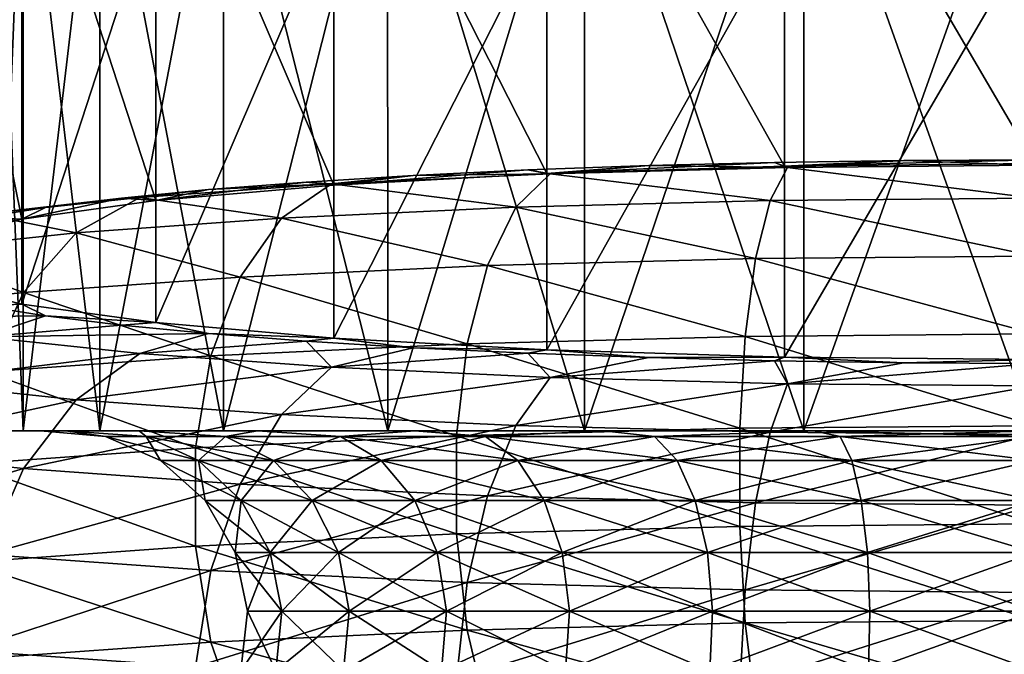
# Model space of a CAD drawing. Header units: millimetres. Extents: x -84 to 84, y -375 to 242.
# Tile 131 of 166: x -11.74 to -0.35, y 184.18 to 191.53. Entities that reach past the tile are written whole.
import ezdxf

# ---------------------------------------------------------------- set-up
doc = ezdxf.new("R2010")
doc.units = ezdxf.units.MM
doc.header["$LTSCALE"] = 81.481481
for name, color, linetype in [('224', 7, 'CONTINUOUS'), ('238', 7, 'CONTINUOUS'), ('239', 7, 'CONTINUOUS'), ('54', 7, 'CONTINUOUS'), ('59', 7, 'CONTINUOUS'), ('60', 7, 'CONTINUOUS')]:
    doc.layers.add(name, color=color, linetype=linetype)

msp = doc.modelspace()

# ---------------------------------------------------------------- linework, layer by layer
at = {"layer": '224', "color": 7, "linetype": 'CONTINUOUS', "true_color": 0xa2afbf}
for points in [[(-11.999, 186.768, -7.575), (-11.698, 186.768, -10.246), (-11.698, 186.768, -4.904), (-11.999, 186.768, -7.575)], [(-11.496, 186.768, -7.575), (-11.208, 186.768, -5.016), (-11.698, 186.768, -4.904), (-11.496, 186.768, -7.575)], [(-11.698, 186.768, -4.904), (-11.208, 186.768, -5.016), (-10.811, 186.768, -2.368), (-11.698, 186.768, -4.904)], [(-11.208, 186.768, -10.134), (-11.496, 186.768, -7.575), (-11.698, 186.768, -10.246), (-11.208, 186.768, -10.134)], [(-11.698, 186.768, -10.246), (-11.496, 186.768, -7.575), (-11.698, 186.768, -4.904), (-11.698, 186.768, -10.246)], [(-10.811, 186.768, -12.782), (-11.208, 186.768, -10.134), (-11.698, 186.768, -10.246), (-10.811, 186.768, -12.782)], [(-11.208, 186.768, -5.016), (-10.357, 186.768, -2.586), (-10.811, 186.768, -2.368), (-11.208, 186.768, -5.016)], [(-10.357, 186.768, -12.564), (-11.208, 186.768, -10.134), (-10.811, 186.768, -12.782), (-10.357, 186.768, -12.564)], [(-10.811, 186.768, -2.368), (-10.357, 186.768, -2.586), (-9.381, 186.768, -0.092), (-10.811, 186.768, -2.368)], [(-9.381, 186.768, -15.058), (-10.357, 186.768, -12.564), (-10.811, 186.768, -12.782), (-9.381, 186.768, -15.058)], [(-10.357, 186.768, -2.586), (-8.987, 186.768, -0.406), (-9.381, 186.768, -0.092), (-10.357, 186.768, -2.586)], [(-8.987, 186.768, -14.744), (-10.357, 186.768, -12.564), (-9.381, 186.768, -15.058), (-8.987, 186.768, -14.744)], [(-9.381, 186.768, -0.092), (-8.987, 186.768, -0.406), (-7.48, 186.768, 1.808), (-9.381, 186.768, -0.092)], [(-7.48, 186.768, -16.958), (-8.987, 186.768, -14.744), (-9.381, 186.768, -15.058), (-7.48, 186.768, -16.958)], [(-8.987, 186.768, -0.406), (-7.167, 186.768, 1.414), (-7.48, 186.768, 1.808), (-8.987, 186.768, -0.406)], [(-7.167, 186.768, -16.564), (-8.987, 186.768, -14.744), (-7.48, 186.768, -16.958), (-7.167, 186.768, -16.564)], [(-7.48, 186.768, 1.808), (-7.167, 186.768, 1.414), (-5.205, 186.768, 3.237), (-7.48, 186.768, 1.808)], [(-5.205, 186.768, -18.387), (-7.167, 186.768, -16.564), (-7.48, 186.768, -16.958), (-5.205, 186.768, -18.387)], [(-7.167, 186.768, 1.414), (-4.987, 186.768, 2.784), (-5.205, 186.768, 3.237), (-7.167, 186.768, 1.414)], [(-4.987, 186.768, -17.934), (-7.167, 186.768, -16.564), (-5.205, 186.768, -18.387), (-4.987, 186.768, -17.934)], [(-5.205, 186.768, 3.237), (-4.987, 186.768, 2.784), (-2.669, 186.768, 4.124), (-5.205, 186.768, 3.237)], [(-2.669, 186.768, -19.274), (-4.987, 186.768, -17.934), (-5.205, 186.768, -18.387), (-2.669, 186.768, -19.274)], [(-4.987, 186.768, 2.784), (-2.557, 186.768, 3.634), (-2.669, 186.768, 4.124), (-4.987, 186.768, 2.784)], [(-2.557, 186.768, -18.784), (-4.987, 186.768, -17.934), (-2.669, 186.768, -19.274), (-2.557, 186.768, -18.784)], [(-2.557, 186.768, 3.634), (0, 186.768, 3.922), (-2.669, 186.768, 4.124), (-2.557, 186.768, 3.634)], [(0, 186.768, 3.922), (0, 186.768, 4.425), (-2.669, 186.768, 4.124), (0, 186.768, 3.922)], [(0, 186.768, -19.575), (-2.557, 186.768, -18.784), (-2.669, 186.768, -19.274), (0, 186.768, -19.575)], [(0, 186.768, -19.072), (-2.557, 186.768, -18.784), (0, 186.768, -19.575), (0, 186.768, -19.072)]]:
    msp.add_3dface(points, dxfattribs=at)
at = {"layer": '238', "color": 7, "linetype": 'CONTINUOUS', "true_color": 0xa2afbf}
for points in [[(-11.208, 186.768, -5.016), (-11.496, 186.768, -7.575), (-10.745, 186.703, -6.446), (-11.208, 186.768, -5.016)], [(-11.496, 186.768, -7.575), (-11.208, 186.768, -10.134), (-10.745, 186.703, -8.704), (-11.496, 186.768, -7.575)], [(-11.496, 186.768, -7.575), (-10.745, 186.703, -8.704), (-10.745, 186.703, -6.446), (-11.496, 186.768, -7.575)], [(-10.357, 186.768, -2.586), (-11.208, 186.768, -5.016), (-10.276, 186.703, -4.236), (-10.357, 186.768, -2.586)], [(-11.208, 186.768, -5.016), (-10.745, 186.703, -6.446), (-10.276, 186.703, -4.236), (-11.208, 186.768, -5.016)], [(-11.208, 186.768, -10.134), (-10.357, 186.768, -12.564), (-10.276, 186.703, -10.914), (-11.208, 186.768, -10.134)], [(-11.208, 186.768, -10.134), (-10.276, 186.703, -10.914), (-10.745, 186.703, -8.704), (-11.208, 186.768, -10.134)], [(-10.111, 186.426, -8.638), (-10.111, 186.426, -6.512), (-10.745, 186.703, -8.704), (-10.111, 186.426, -8.638)], [(-10.276, 186.703, -10.914), (-10.111, 186.426, -8.638), (-10.745, 186.703, -8.704), (-10.276, 186.703, -10.914)], [(-10.111, 186.426, -6.512), (-9.669, 186.426, -4.433), (-10.745, 186.703, -6.446), (-10.111, 186.426, -6.512)], [(-10.745, 186.703, -8.704), (-10.111, 186.426, -6.512), (-10.745, 186.703, -6.446), (-10.745, 186.703, -8.704)], [(-10.745, 186.703, -6.446), (-9.669, 186.426, -4.433), (-10.276, 186.703, -4.236), (-10.745, 186.703, -6.446)], [(-8.987, 186.768, -0.406), (-10.357, 186.768, -2.586), (-9.357, 186.703, -2.173), (-8.987, 186.768, -0.406)], [(-10.357, 186.768, -2.586), (-10.276, 186.703, -4.236), (-9.357, 186.703, -2.173), (-10.357, 186.768, -2.586)], [(-10.357, 186.768, -12.564), (-8.987, 186.768, -14.744), (-9.357, 186.703, -12.977), (-10.357, 186.768, -12.564)], [(-10.357, 186.768, -12.564), (-9.357, 186.703, -12.977), (-10.276, 186.703, -10.914), (-10.357, 186.768, -12.564)], [(-9.669, 186.426, -10.717), (-10.111, 186.426, -8.638), (-10.276, 186.703, -10.914), (-9.669, 186.426, -10.717)], [(-9.357, 186.703, -12.977), (-9.669, 186.426, -10.717), (-10.276, 186.703, -10.914), (-9.357, 186.703, -12.977)], [(-9.669, 186.426, -4.433), (-8.804, 186.426, -2.492), (-10.276, 186.703, -4.236), (-9.669, 186.426, -4.433)], [(-10.276, 186.703, -4.236), (-8.804, 186.426, -2.492), (-9.357, 186.703, -2.173), (-10.276, 186.703, -4.236)], [(-8.804, 186.426, -12.658), (-9.669, 186.426, -10.717), (-9.357, 186.703, -12.977), (-8.804, 186.426, -12.658)], [(-8.987, 186.768, -0.406), (-9.357, 186.703, -2.173), (-8.029, 186.703, -0.345), (-8.987, 186.768, -0.406)], [(-8.987, 186.768, -14.744), (-8.029, 186.703, -14.805), (-9.357, 186.703, -12.977), (-8.987, 186.768, -14.744)], [(-8.029, 186.703, -14.805), (-8.804, 186.426, -12.658), (-9.357, 186.703, -12.977), (-8.029, 186.703, -14.805)], [(-8.804, 186.426, -2.492), (-7.555, 186.426, -0.772), (-9.357, 186.703, -2.173), (-8.804, 186.426, -2.492)], [(-9.357, 186.703, -2.173), (-7.555, 186.426, -0.772), (-8.029, 186.703, -0.345), (-9.357, 186.703, -2.173)], [(-7.167, 186.768, 1.414), (-8.987, 186.768, -0.406), (-8.029, 186.703, -0.345), (-7.167, 186.768, 1.414)], [(-8.987, 186.768, -14.744), (-7.167, 186.768, -16.564), (-8.029, 186.703, -14.805), (-8.987, 186.768, -14.744)], [(-7.555, 186.426, -14.378), (-8.804, 186.426, -12.658), (-8.029, 186.703, -14.805), (-7.555, 186.426, -14.378)], [(-7.167, 186.768, 1.414), (-8.029, 186.703, -0.345), (-6.351, 186.703, 1.166), (-7.167, 186.768, 1.414)], [(-7.167, 186.768, -16.564), (-6.351, 186.703, -16.316), (-8.029, 186.703, -14.805), (-7.167, 186.768, -16.564)], [(-6.351, 186.703, -16.316), (-7.555, 186.426, -14.378), (-8.029, 186.703, -14.805), (-6.351, 186.703, -16.316)], [(-7.555, 186.426, -0.772), (-5.976, 186.426, 0.65), (-8.029, 186.703, -0.345), (-7.555, 186.426, -0.772)], [(-8.029, 186.703, -0.345), (-5.976, 186.426, 0.65), (-6.351, 186.703, 1.166), (-8.029, 186.703, -0.345)], [(-5.976, 186.426, -15.8), (-7.555, 186.426, -14.378), (-6.351, 186.703, -16.316), (-5.976, 186.426, -15.8)], [(-4.987, 186.768, 2.784), (-7.167, 186.768, 1.414), (-6.351, 186.703, 1.166), (-4.987, 186.768, 2.784)], [(-7.167, 186.768, -16.564), (-4.987, 186.768, -17.934), (-6.351, 186.703, -16.316), (-7.167, 186.768, -16.564)], [(-4.987, 186.768, 2.784), (-6.351, 186.703, 1.166), (-4.395, 186.703, 2.295), (-4.987, 186.768, 2.784)], [(-4.987, 186.768, -17.934), (-4.395, 186.703, -17.445), (-6.351, 186.703, -16.316), (-4.987, 186.768, -17.934)], [(-4.395, 186.703, -17.445), (-5.976, 186.426, -15.8), (-6.351, 186.703, -16.316), (-4.395, 186.703, -17.445)], [(-5.976, 186.426, 0.65), (-4.135, 186.426, 1.713), (-6.351, 186.703, 1.166), (-5.976, 186.426, 0.65)], [(-6.351, 186.703, 1.166), (-4.135, 186.426, 1.713), (-4.395, 186.703, 2.295), (-6.351, 186.703, 1.166)], [(-4.135, 186.426, -16.863), (-5.976, 186.426, -15.8), (-4.395, 186.703, -17.445), (-4.135, 186.426, -16.863)], [(-2.557, 186.768, 3.634), (-4.987, 186.768, 2.784), (-4.395, 186.703, 2.295), (-2.557, 186.768, 3.634)], [(-4.987, 186.768, -17.934), (-2.557, 186.768, -18.784), (-4.395, 186.703, -17.445), (-4.987, 186.768, -17.934)], [(-2.557, 186.768, 3.634), (-4.395, 186.703, 2.295), (-2.246, 186.703, 2.993), (-2.557, 186.768, 3.634)], [(-2.557, 186.768, -18.784), (-2.246, 186.703, -18.143), (-4.395, 186.703, -17.445), (-2.557, 186.768, -18.784)], [(-2.246, 186.703, -18.143), (-4.135, 186.426, -16.863), (-4.395, 186.703, -17.445), (-2.246, 186.703, -18.143)], [(-4.135, 186.426, 1.713), (-2.114, 186.426, 2.369), (-4.395, 186.703, 2.295), (-4.135, 186.426, 1.713)], [(-4.395, 186.703, 2.295), (-2.114, 186.426, 2.369), (-2.246, 186.703, 2.993), (-4.395, 186.703, 2.295)], [(-2.114, 186.426, -17.519), (-4.135, 186.426, -16.863), (-2.246, 186.703, -18.143), (-2.114, 186.426, -17.519)], [(0, 186.703, 3.23), (0, 186.768, 3.922), (-2.557, 186.768, 3.634), (0, 186.703, 3.23)], [(0, 186.703, 3.23), (-2.557, 186.768, 3.634), (-2.246, 186.703, 2.993), (0, 186.703, 3.23)], [(-2.557, 186.768, -18.784), (0, 186.768, -19.072), (-2.246, 186.703, -18.143), (-2.557, 186.768, -18.784)], [(0, 186.768, -19.072), (0, 186.703, -18.38), (-2.246, 186.703, -18.143), (0, 186.768, -19.072)], [(0, 186.426, 2.591), (0, 186.703, 3.23), (-2.246, 186.703, 2.993), (0, 186.426, 2.591)], [(-2.114, 186.426, 2.369), (0, 186.426, 2.591), (-2.246, 186.703, 2.993), (-2.114, 186.426, 2.369)], [(0, 186.703, -18.38), (-2.114, 186.426, -17.519), (-2.246, 186.703, -18.143), (0, 186.703, -18.38)], [(0, 186.703, -18.38), (0, 186.426, -17.741), (-2.114, 186.426, -17.519), (0, 186.703, -18.38)], [(-9.594, 185.964, -8.583), (-9.594, 185.964, -6.567), (-10.111, 186.426, -8.638), (-9.594, 185.964, -8.583)], [(-9.669, 186.426, -10.717), (-9.594, 185.964, -8.583), (-10.111, 186.426, -8.638), (-9.669, 186.426, -10.717)], [(-9.594, 185.964, -6.567), (-9.175, 185.964, -4.594), (-10.111, 186.426, -6.512), (-9.594, 185.964, -6.567)], [(-10.111, 186.426, -8.638), (-9.594, 185.964, -6.567), (-10.111, 186.426, -6.512), (-10.111, 186.426, -8.638)], [(-10.111, 186.426, -6.512), (-9.175, 185.964, -4.594), (-9.669, 186.426, -4.433), (-10.111, 186.426, -6.512)], [(-9.175, 185.964, -10.556), (-9.594, 185.964, -8.583), (-9.669, 186.426, -10.717), (-9.175, 185.964, -10.556)], [(-8.804, 186.426, -12.658), (-9.175, 185.964, -10.556), (-9.669, 186.426, -10.717), (-8.804, 186.426, -12.658)], [(-9.175, 185.964, -4.594), (-8.354, 185.964, -2.752), (-9.669, 186.426, -4.433), (-9.175, 185.964, -4.594)], [(-9.669, 186.426, -4.433), (-8.354, 185.964, -2.752), (-8.804, 186.426, -2.492), (-9.669, 186.426, -4.433)], [(-8.354, 185.964, -12.398), (-9.175, 185.964, -10.556), (-8.804, 186.426, -12.658), (-8.354, 185.964, -12.398)], [(-7.555, 186.426, -14.378), (-8.354, 185.964, -12.398), (-8.804, 186.426, -12.658), (-7.555, 186.426, -14.378)], [(-8.354, 185.964, -2.752), (-7.169, 185.964, -1.12), (-8.804, 186.426, -2.492), (-8.354, 185.964, -2.752)], [(-8.804, 186.426, -2.492), (-7.169, 185.964, -1.12), (-7.555, 186.426, -0.772), (-8.804, 186.426, -2.492)], [(-7.169, 185.964, -14.03), (-8.354, 185.964, -12.398), (-7.555, 186.426, -14.378), (-7.169, 185.964, -14.03)], [(-5.976, 186.426, -15.8), (-7.169, 185.964, -14.03), (-7.555, 186.426, -14.378), (-5.976, 186.426, -15.8)], [(-7.169, 185.964, -1.12), (-5.67, 185.964, 0.229), (-7.555, 186.426, -0.772), (-7.169, 185.964, -1.12)], [(-7.555, 186.426, -0.772), (-5.67, 185.964, 0.229), (-5.976, 186.426, 0.65), (-7.555, 186.426, -0.772)], [(-5.67, 185.964, -15.379), (-7.169, 185.964, -14.03), (-5.976, 186.426, -15.8), (-5.67, 185.964, -15.379)], [(-4.135, 186.426, -16.863), (-5.67, 185.964, -15.379), (-5.976, 186.426, -15.8), (-4.135, 186.426, -16.863)], [(-5.67, 185.964, 0.229), (-3.924, 185.964, 1.238), (-5.976, 186.426, 0.65), (-5.67, 185.964, 0.229)], [(-5.976, 186.426, 0.65), (-3.924, 185.964, 1.238), (-4.135, 186.426, 1.713), (-5.976, 186.426, 0.65)], [(-3.924, 185.964, -16.388), (-5.67, 185.964, -15.379), (-4.135, 186.426, -16.863), (-3.924, 185.964, -16.388)], [(-2.114, 186.426, -17.519), (-3.924, 185.964, -16.388), (-4.135, 186.426, -16.863), (-2.114, 186.426, -17.519)], [(-3.924, 185.964, 1.238), (-2.006, 185.964, 1.861), (-4.135, 186.426, 1.713), (-3.924, 185.964, 1.238)], [(-4.135, 186.426, 1.713), (-2.006, 185.964, 1.861), (-2.114, 186.426, 2.369), (-4.135, 186.426, 1.713)], [(-2.006, 185.964, -17.011), (-3.924, 185.964, -16.388), (-2.114, 186.426, -17.519), (-2.006, 185.964, -17.011)], [(0, 185.964, 2.072), (0, 186.426, 2.591), (-2.114, 186.426, 2.369), (0, 185.964, 2.072)], [(-2.006, 185.964, 1.861), (0, 185.964, 2.072), (-2.114, 186.426, 2.369), (-2.006, 185.964, 1.861)], [(0, 186.426, -17.741), (-2.006, 185.964, -17.011), (-2.114, 186.426, -17.519), (0, 186.426, -17.741)], [(0, 186.426, -17.741), (0, 185.964, -17.222), (-2.006, 185.964, -17.011), (0, 186.426, -17.741)], [(-9.247, 185.362, -8.547), (-9.247, 185.362, -6.603), (-9.594, 185.964, -8.583), (-9.247, 185.362, -8.547)], [(-9.175, 185.964, -10.556), (-9.247, 185.362, -8.547), (-9.594, 185.964, -8.583), (-9.175, 185.964, -10.556)], [(-9.247, 185.362, -6.603), (-8.842, 185.362, -4.702), (-9.594, 185.964, -6.567), (-9.247, 185.362, -6.603)], [(-9.594, 185.964, -8.583), (-9.247, 185.362, -6.603), (-9.594, 185.964, -6.567), (-9.594, 185.964, -8.583)], [(-9.594, 185.964, -6.567), (-8.842, 185.362, -4.702), (-9.175, 185.964, -4.594), (-9.594, 185.964, -6.567)], [(-8.842, 185.362, -10.448), (-9.247, 185.362, -8.547), (-9.175, 185.964, -10.556), (-8.842, 185.362, -10.448)], [(-8.354, 185.964, -12.398), (-8.842, 185.362, -10.448), (-9.175, 185.964, -10.556), (-8.354, 185.964, -12.398)], [(-8.842, 185.362, -4.702), (-8.052, 185.362, -2.926), (-9.175, 185.964, -4.594), (-8.842, 185.362, -4.702)], [(-9.175, 185.964, -4.594), (-8.052, 185.362, -2.926), (-8.354, 185.964, -2.752), (-9.175, 185.964, -4.594)], [(-8.052, 185.362, -12.224), (-8.842, 185.362, -10.448), (-8.354, 185.964, -12.398), (-8.052, 185.362, -12.224)], [(-7.169, 185.964, -14.03), (-8.052, 185.362, -12.224), (-8.354, 185.964, -12.398), (-7.169, 185.964, -14.03)], [(-8.052, 185.362, -2.926), (-6.909, 185.362, -1.354), (-8.354, 185.964, -2.752), (-8.052, 185.362, -2.926)], [(-8.354, 185.964, -2.752), (-6.909, 185.362, -1.354), (-7.169, 185.964, -1.12), (-8.354, 185.964, -2.752)], [(-6.909, 185.362, -13.796), (-8.052, 185.362, -12.224), (-7.169, 185.964, -14.03), (-6.909, 185.362, -13.796)], [(-5.67, 185.964, -15.379), (-6.909, 185.362, -13.796), (-7.169, 185.964, -14.03), (-5.67, 185.964, -15.379)], [(-6.909, 185.362, -1.354), (-5.465, 185.362, -0.053), (-7.169, 185.964, -1.12), (-6.909, 185.362, -1.354)], [(-7.169, 185.964, -1.12), (-5.465, 185.362, -0.053), (-5.67, 185.964, 0.229), (-7.169, 185.964, -1.12)], [(-5.465, 185.362, -15.097), (-6.909, 185.362, -13.796), (-5.67, 185.964, -15.379), (-5.465, 185.362, -15.097)], [(-3.924, 185.964, -16.388), (-5.465, 185.362, -15.097), (-5.67, 185.964, -15.379), (-3.924, 185.964, -16.388)], [(-5.465, 185.362, -0.053), (-3.782, 185.362, 0.919), (-5.67, 185.964, 0.229), (-5.465, 185.362, -0.053)], [(-5.67, 185.964, 0.229), (-3.782, 185.362, 0.919), (-3.924, 185.964, 1.238), (-5.67, 185.964, 0.229)], [(-3.782, 185.362, -16.069), (-5.465, 185.362, -15.097), (-3.924, 185.964, -16.388), (-3.782, 185.362, -16.069)], [(-2.006, 185.964, -17.011), (-3.782, 185.362, -16.069), (-3.924, 185.964, -16.388), (-2.006, 185.964, -17.011)], [(-3.782, 185.362, 0.919), (-1.933, 185.362, 1.519), (-3.924, 185.964, 1.238), (-3.782, 185.362, 0.919)], [(-3.924, 185.964, 1.238), (-1.933, 185.362, 1.519), (-2.006, 185.964, 1.861), (-3.924, 185.964, 1.238)], [(-1.933, 185.362, -16.669), (-3.782, 185.362, -16.069), (-2.006, 185.964, -17.011), (-1.933, 185.362, -16.669)], [(0, 185.362, 1.722), (0, 185.964, 2.072), (-2.006, 185.964, 1.861), (0, 185.362, 1.722)], [(-1.933, 185.362, 1.519), (0, 185.362, 1.722), (-2.006, 185.964, 1.861), (-1.933, 185.362, 1.519)], [(0, 185.964, -17.222), (-1.933, 185.362, -16.669), (-2.006, 185.964, -17.011), (0, 185.964, -17.222)], [(0, 185.964, -17.222), (0, 185.362, -16.872), (-1.933, 185.362, -16.669), (0, 185.964, -17.222)], [(-9.103, 184.682, -8.532), (-9.103, 184.682, -6.618), (-9.247, 185.362, -8.547), (-9.103, 184.682, -8.532)], [(-8.842, 185.362, -10.448), (-9.103, 184.682, -8.532), (-9.247, 185.362, -8.547), (-8.842, 185.362, -10.448)], [(-9.103, 184.682, -6.618), (-8.705, 184.682, -4.746), (-9.247, 185.362, -6.603), (-9.103, 184.682, -6.618)], [(-9.247, 185.362, -8.547), (-9.103, 184.682, -6.618), (-9.247, 185.362, -6.603), (-9.247, 185.362, -8.547)], [(-9.247, 185.362, -6.603), (-8.705, 184.682, -4.746), (-8.842, 185.362, -4.702), (-9.247, 185.362, -6.603)], [(-8.705, 184.682, -10.404), (-9.103, 184.682, -8.532), (-8.842, 185.362, -10.448), (-8.705, 184.682, -10.404)], [(-8.052, 185.362, -12.224), (-8.705, 184.682, -10.404), (-8.842, 185.362, -10.448), (-8.052, 185.362, -12.224)], [(-8.705, 184.682, -4.746), (-7.927, 184.682, -2.998), (-8.842, 185.362, -4.702), (-8.705, 184.682, -4.746)], [(-8.842, 185.362, -4.702), (-7.927, 184.682, -2.998), (-8.052, 185.362, -2.926), (-8.842, 185.362, -4.702)], [(-7.927, 184.682, -12.152), (-8.705, 184.682, -10.404), (-8.052, 185.362, -12.224), (-7.927, 184.682, -12.152)], [(-6.909, 185.362, -13.796), (-7.927, 184.682, -12.152), (-8.052, 185.362, -12.224), (-6.909, 185.362, -13.796)], [(-7.927, 184.682, -2.998), (-6.802, 184.682, -1.45), (-8.052, 185.362, -2.926), (-7.927, 184.682, -2.998)], [(-8.052, 185.362, -2.926), (-6.802, 184.682, -1.45), (-6.909, 185.362, -1.354), (-8.052, 185.362, -2.926)], [(-6.802, 184.682, -13.7), (-7.927, 184.682, -12.152), (-6.909, 185.362, -13.796), (-6.802, 184.682, -13.7)], [(-5.465, 185.362, -15.097), (-6.802, 184.682, -13.7), (-6.909, 185.362, -13.796), (-5.465, 185.362, -15.097)], [(-6.802, 184.682, -1.45), (-5.38, 184.682, -0.17), (-6.909, 185.362, -1.354), (-6.802, 184.682, -1.45)], [(-6.909, 185.362, -1.354), (-5.38, 184.682, -0.17), (-5.465, 185.362, -0.053), (-6.909, 185.362, -1.354)], [(-5.38, 184.682, -14.98), (-6.802, 184.682, -13.7), (-5.465, 185.362, -15.097), (-5.38, 184.682, -14.98)], [(-3.782, 185.362, -16.069), (-5.38, 184.682, -14.98), (-5.465, 185.362, -15.097), (-3.782, 185.362, -16.069)], [(-5.38, 184.682, -0.17), (-3.723, 184.682, 0.787), (-5.465, 185.362, -0.053), (-5.38, 184.682, -0.17)], [(-5.465, 185.362, -0.053), (-3.723, 184.682, 0.787), (-3.782, 185.362, 0.919), (-5.465, 185.362, -0.053)], [(-3.723, 184.682, -15.937), (-5.38, 184.682, -14.98), (-3.782, 185.362, -16.069), (-3.723, 184.682, -15.937)], [(-1.933, 185.362, -16.669), (-3.723, 184.682, -15.937), (-3.782, 185.362, -16.069), (-1.933, 185.362, -16.669)], [(-3.723, 184.682, 0.787), (-1.903, 184.682, 1.378), (-3.782, 185.362, 0.919), (-3.723, 184.682, 0.787)], [(-3.782, 185.362, 0.919), (-1.903, 184.682, 1.378), (-1.933, 185.362, 1.519), (-3.782, 185.362, 0.919)], [(-1.903, 184.682, -16.528), (-3.723, 184.682, -15.937), (-1.933, 185.362, -16.669), (-1.903, 184.682, -16.528)], [(0, 184.682, 1.578), (0, 185.362, 1.722), (-1.933, 185.362, 1.519), (0, 184.682, 1.578)], [(-1.903, 184.682, 1.378), (0, 184.682, 1.578), (-1.933, 185.362, 1.519), (-1.903, 184.682, 1.378)], [(0, 185.362, -16.872), (-1.903, 184.682, -16.528), (-1.933, 185.362, -16.669), (0, 185.362, -16.872)], [(0, 185.362, -16.872), (0, 184.682, -16.728), (-1.903, 184.682, -16.528), (0, 185.362, -16.872)], [(-8.777, 183.99, -10.427), (-9.179, 183.99, -8.54), (-8.705, 184.682, -10.404), (-8.777, 183.99, -10.427)], [(-9.179, 183.99, -8.54), (-9.179, 183.99, -6.61), (-9.103, 184.682, -8.532), (-9.179, 183.99, -8.54)], [(-8.705, 184.682, -10.404), (-9.179, 183.99, -8.54), (-9.103, 184.682, -8.532), (-8.705, 184.682, -10.404)], [(-9.179, 183.99, -6.61), (-8.777, 183.99, -4.723), (-9.103, 184.682, -6.618), (-9.179, 183.99, -6.61)], [(-9.103, 184.682, -8.532), (-9.179, 183.99, -6.61), (-9.103, 184.682, -6.618), (-9.103, 184.682, -8.532)], [(-9.103, 184.682, -6.618), (-8.777, 183.99, -4.723), (-8.705, 184.682, -4.746), (-9.103, 184.682, -6.618)], [(-7.993, 183.99, -12.19), (-8.777, 183.99, -10.427), (-7.927, 184.682, -12.152), (-7.993, 183.99, -12.19)], [(-7.927, 184.682, -12.152), (-8.777, 183.99, -10.427), (-8.705, 184.682, -10.404), (-7.927, 184.682, -12.152)], [(-8.777, 183.99, -4.723), (-7.993, 183.99, -2.96), (-8.705, 184.682, -4.746), (-8.777, 183.99, -4.723)], [(-8.705, 184.682, -4.746), (-7.993, 183.99, -2.96), (-7.927, 184.682, -2.998), (-8.705, 184.682, -4.746)], [(-6.859, 183.99, -13.751), (-7.993, 183.99, -12.19), (-6.802, 184.682, -13.7), (-6.859, 183.99, -13.751)], [(-6.802, 184.682, -13.7), (-7.993, 183.99, -12.19), (-7.927, 184.682, -12.152), (-6.802, 184.682, -13.7)], [(-7.993, 183.99, -2.96), (-6.859, 183.99, -1.399), (-7.927, 184.682, -2.998), (-7.993, 183.99, -2.96)], [(-7.927, 184.682, -2.998), (-6.859, 183.99, -1.399), (-6.802, 184.682, -1.45), (-7.927, 184.682, -2.998)], [(-5.425, 183.99, -15.042), (-6.859, 183.99, -13.751), (-5.38, 184.682, -14.98), (-5.425, 183.99, -15.042)], [(-5.38, 184.682, -14.98), (-6.859, 183.99, -13.751), (-6.802, 184.682, -13.7), (-5.38, 184.682, -14.98)], [(-6.859, 183.99, -1.399), (-5.425, 183.99, -0.108), (-6.802, 184.682, -1.45), (-6.859, 183.99, -1.399)], [(-6.802, 184.682, -1.45), (-5.425, 183.99, -0.108), (-5.38, 184.682, -0.17), (-6.802, 184.682, -1.45)], [(-3.754, 183.99, -16.006), (-5.425, 183.99, -15.042), (-3.723, 184.682, -15.937), (-3.754, 183.99, -16.006)], [(-3.723, 184.682, -15.937), (-5.425, 183.99, -15.042), (-5.38, 184.682, -14.98), (-3.723, 184.682, -15.937)], [(-5.425, 183.99, -0.108), (-3.754, 183.99, 0.856), (-5.38, 184.682, -0.17), (-5.425, 183.99, -0.108)], [(-5.38, 184.682, -0.17), (-3.754, 183.99, 0.856), (-3.723, 184.682, 0.787), (-5.38, 184.682, -0.17)], [(-1.919, 183.99, -16.602), (-3.754, 183.99, -16.006), (-1.903, 184.682, -16.528), (-1.919, 183.99, -16.602)], [(-1.903, 184.682, -16.528), (-3.754, 183.99, -16.006), (-3.723, 184.682, -15.937), (-1.903, 184.682, -16.528)], [(-3.754, 183.99, 0.856), (-1.919, 183.99, 1.452), (-3.723, 184.682, 0.787), (-3.754, 183.99, 0.856)], [(-3.723, 184.682, 0.787), (-1.919, 183.99, 1.452), (-1.903, 184.682, 1.378), (-3.723, 184.682, 0.787)], [(-1.919, 183.99, 1.452), (0, 183.99, 1.654), (-1.903, 184.682, 1.378), (-1.919, 183.99, 1.452)], [(0, 184.682, -16.728), (0, 183.99, -16.804), (-1.919, 183.99, -16.602), (0, 184.682, -16.728)], [(0, 184.682, -16.728), (-1.919, 183.99, -16.602), (-1.903, 184.682, -16.528), (0, 184.682, -16.728)], [(0, 183.99, 1.654), (0, 184.682, 1.578), (-1.903, 184.682, 1.378), (0, 183.99, 1.654)]]:
    msp.add_3dface(points, dxfattribs=at)
at = {"layer": '239', "color": 7, "linetype": 'CONTINUOUS', "true_color": 0xa2afbf}
for points in [[(-11.999, 186.768, -7.575), (-11.698, 186.768, -4.904), (-12, 194.268, -7.575), (-11.999, 186.768, -7.575)], [(-11.699, 194.268, -10.245), (-11.999, 186.768, -7.575), (-12, 194.268, -7.575), (-11.699, 194.268, -10.245)], [(-12, 194.268, -7.575), (-11.698, 186.768, -4.904), (-11.699, 194.268, -4.905), (-12, 194.268, -7.575)], [(-11.698, 186.768, -10.246), (-11.999, 186.768, -7.575), (-11.699, 194.268, -10.245), (-11.698, 186.768, -10.246)], [(-10.812, 194.268, -12.782), (-11.698, 186.768, -10.246), (-11.699, 194.268, -10.245), (-10.812, 194.268, -12.782)], [(-11.698, 186.768, -4.904), (-10.811, 186.768, -2.368), (-11.699, 194.268, -4.905), (-11.698, 186.768, -4.904)], [(-11.699, 194.268, -4.905), (-10.811, 186.768, -2.368), (-10.812, 194.268, -2.368), (-11.699, 194.268, -4.905)], [(-10.811, 186.768, -12.782), (-11.698, 186.768, -10.246), (-10.812, 194.268, -12.782), (-10.811, 186.768, -12.782)], [(-9.382, 194.268, -15.057), (-10.811, 186.768, -12.782), (-10.812, 194.268, -12.782), (-9.382, 194.268, -15.057)], [(-10.811, 186.768, -2.368), (-9.381, 186.768, -0.092), (-10.812, 194.268, -2.368), (-10.811, 186.768, -2.368)], [(-10.812, 194.268, -2.368), (-9.381, 186.768, -0.092), (-9.382, 194.268, -0.093), (-10.812, 194.268, -2.368)], [(-9.381, 186.768, -15.058), (-10.811, 186.768, -12.782), (-9.382, 194.268, -15.057), (-9.381, 186.768, -15.058)], [(-7.482, 194.268, -16.957), (-9.381, 186.768, -15.058), (-9.382, 194.268, -15.057), (-7.482, 194.268, -16.957)], [(-9.381, 186.768, -0.092), (-7.48, 186.768, 1.808), (-9.382, 194.268, -0.093), (-9.381, 186.768, -0.092)], [(-9.382, 194.268, -0.093), (-7.48, 186.768, 1.808), (-7.482, 194.268, 1.807), (-9.382, 194.268, -0.093)], [(-7.48, 186.768, -16.958), (-9.381, 186.768, -15.058), (-7.482, 194.268, -16.957), (-7.48, 186.768, -16.958)], [(-5.207, 194.268, -18.387), (-7.48, 186.768, -16.958), (-7.482, 194.268, -16.957), (-5.207, 194.268, -18.387)], [(-7.48, 186.768, 1.808), (-5.205, 186.768, 3.237), (-7.482, 194.268, 1.807), (-7.48, 186.768, 1.808)], [(-7.482, 194.268, 1.807), (-5.205, 186.768, 3.237), (-5.207, 194.268, 3.237), (-7.482, 194.268, 1.807)], [(-5.205, 186.768, -18.387), (-7.48, 186.768, -16.958), (-5.207, 194.268, -18.387), (-5.205, 186.768, -18.387)], [(-2.67, 194.268, -19.274), (-5.205, 186.768, -18.387), (-5.207, 194.268, -18.387), (-2.67, 194.268, -19.274)], [(-5.205, 186.768, 3.237), (-2.669, 186.768, 4.124), (-5.207, 194.268, 3.237), (-5.205, 186.768, 3.237)], [(-5.207, 194.268, 3.237), (-2.669, 186.768, 4.124), (-2.67, 194.268, 4.124), (-5.207, 194.268, 3.237)], [(-2.669, 186.768, -19.274), (-5.205, 186.768, -18.387), (-2.67, 194.268, -19.274), (-2.669, 186.768, -19.274)], [(-2.669, 186.768, 4.124), (0, 186.768, 4.425), (-2.67, 194.268, 4.124), (-2.669, 186.768, 4.124)], [(0, 186.768, 4.425), (0, 194.268, 4.425), (-2.67, 194.268, 4.124), (0, 186.768, 4.425)], [(0, 194.268, -19.575), (-2.669, 186.768, -19.274), (-2.67, 194.268, -19.274), (0, 194.268, -19.575)], [(0, 186.768, -19.575), (-2.669, 186.768, -19.274), (0, 194.268, -19.575), (0, 186.768, -19.575)]]:
    msp.add_3dface(points, dxfattribs=at)
at = {"layer": '54', "color": 7, "linetype": 'CONTINUOUS', "true_color": 0xa2afbf}
for points in [[(-2.893, 189.831, 256.259), (-5.641, 189.747, 255.302), (-3.007, 189.875, 256.755), (-2.893, 189.831, 256.259)], [(-3.007, 189.875, 256.755), (-5.641, 189.747, 255.302), (-4.462, 189.838, 256.337), (-3.007, 189.875, 256.755)], [(-1.513, 189.897, 257.008), (-2.893, 189.831, 256.259), (-3.007, 189.875, 256.755), (-1.513, 189.897, 257.008)], [(0, 189.86, 256.584), (-2.893, 189.831, 256.259), (0, 189.904, 257.092), (0, 189.86, 256.584)], [(0, 189.904, 257.092), (-2.893, 189.831, 256.259), (-1.513, 189.897, 257.008), (0, 189.904, 257.092)], [(-5.641, 189.747, 255.302), (-8.105, 189.612, 253.759), (-5.862, 189.787, 255.759), (-5.641, 189.747, 255.302)], [(-5.862, 189.787, 255.759), (-8.105, 189.612, 253.759), (-7.188, 189.724, 255.029), (-5.862, 189.787, 255.759)], [(-4.462, 189.838, 256.337), (-5.641, 189.747, 255.302), (-5.862, 189.787, 255.759), (-4.462, 189.838, 256.337)], [(-8.105, 189.612, 253.759), (-10.164, 189.433, 251.709), (-8.423, 189.647, 254.156), (-8.105, 189.612, 253.759)], [(-8.423, 189.647, 254.156), (-10.164, 189.433, 251.709), (-9.553, 189.559, 253.15), (-8.423, 189.647, 254.156)], [(-7.188, 189.724, 255.029), (-8.105, 189.612, 253.759), (-8.423, 189.647, 254.156), (-7.188, 189.724, 255.029)], [(-9.553, 189.559, 253.15), (-10.164, 189.433, 251.709), (-10.562, 189.461, 252.025), (-9.553, 189.559, 253.15)], [(-10.164, 189.433, 251.709), (-11.713, 189.218, 249.253), (-10.562, 189.461, 252.025), (-10.164, 189.433, 251.709)], [(-10.562, 189.461, 252.025), (-11.713, 189.218, 249.253), (-11.439, 189.353, 250.794), (-10.562, 189.461, 252.025)], [(-11.439, 189.353, 250.794), (-11.713, 189.218, 249.253), (-12.172, 189.238, 249.473), (-11.439, 189.353, 250.794)], [(-11.713, 189.218, 249.253), (-12.674, 188.979, 246.515), (-12.172, 189.238, 249.473), (-11.713, 189.218, 249.253)], [(-12.674, 188.475, 240.752), (-11.713, 188.235, 238.015), (-12.172, 188.216, 237.794), (-12.674, 188.475, 240.752)], [(-12.172, 188.216, 237.794), (-11.713, 188.235, 238.015), (-11.439, 188.1, 236.473), (-12.172, 188.216, 237.794)], [(-11.713, 188.235, 238.015), (-10.164, 188.02, 235.559), (-11.439, 188.1, 236.473), (-11.713, 188.235, 238.015)], [(-11.439, 188.1, 236.473), (-10.164, 188.02, 235.559), (-10.562, 187.992, 235.242), (-11.439, 188.1, 236.473)], [(-10.562, 187.992, 235.242), (-10.164, 188.02, 235.559), (-9.553, 187.894, 234.117), (-10.562, 187.992, 235.242)], [(-10.164, 188.02, 235.559), (-8.105, 187.841, 233.508), (-9.553, 187.894, 234.117), (-10.164, 188.02, 235.559)], [(-9.553, 187.894, 234.117), (-8.105, 187.841, 233.508), (-8.423, 187.806, 233.112), (-9.553, 187.894, 234.117)], [(-8.423, 187.806, 233.112), (-8.105, 187.841, 233.508), (-7.188, 187.73, 232.238), (-8.423, 187.806, 233.112)], [(-8.105, 187.841, 233.508), (-5.641, 187.706, 231.966), (-7.188, 187.73, 232.238), (-8.105, 187.841, 233.508)], [(-7.188, 187.73, 232.238), (-5.641, 187.706, 231.966), (-5.862, 187.666, 231.508), (-7.188, 187.73, 232.238)], [(-5.862, 187.666, 231.508), (-5.641, 187.706, 231.966), (-4.462, 187.615, 230.931), (-5.862, 187.666, 231.508)], [(-5.641, 187.706, 231.966), (-2.893, 187.622, 231.008), (-4.462, 187.615, 230.931), (-5.641, 187.706, 231.966)], [(-4.462, 187.615, 230.931), (-2.893, 187.622, 231.008), (-3.007, 187.579, 230.513), (-4.462, 187.615, 230.931)], [(-3.007, 187.579, 230.513), (-2.893, 187.622, 231.008), (-1.513, 187.557, 230.26), (-3.007, 187.579, 230.513)], [(-2.893, 187.622, 231.008), (0, 187.594, 230.683), (-1.513, 187.557, 230.26), (-2.893, 187.622, 231.008)], [(0, 187.594, 230.683), (0, 187.549, 230.175), (-1.513, 187.557, 230.26), (0, 187.594, 230.683)]]:
    msp.add_3dface(points, dxfattribs=at)
at = {"layer": '59', "color": 7, "linetype": 'CONTINUOUS', "true_color": 0xa2afbf}
for points in [[(-2.893, 194.812, 255.824), (-5.641, 194.728, 254.866), (-2.893, 189.831, 256.259), (-2.893, 194.812, 255.824)], [(0, 194.841, 256.148), (-2.893, 194.812, 255.824), (0, 189.86, 256.584), (0, 194.841, 256.148)], [(0, 189.86, 256.584), (-2.893, 194.812, 255.824), (-2.893, 189.831, 256.259), (0, 189.86, 256.584)], [(-5.641, 194.728, 254.866), (-8.105, 194.593, 253.323), (-5.641, 189.747, 255.302), (-5.641, 194.728, 254.866)], [(-5.641, 194.728, 254.866), (-5.641, 189.747, 255.302), (-2.893, 189.831, 256.259), (-5.641, 194.728, 254.866)], [(-8.105, 194.593, 253.323), (-10.164, 194.414, 251.273), (-8.105, 189.612, 253.759), (-8.105, 194.593, 253.323)], [(-8.105, 194.593, 253.323), (-8.105, 189.612, 253.759), (-5.641, 189.747, 255.302), (-8.105, 194.593, 253.323)], [(-10.164, 194.414, 251.273), (-11.713, 194.199, 248.817), (-10.164, 189.433, 251.709), (-10.164, 194.414, 251.273)], [(-10.164, 194.414, 251.273), (-10.164, 189.433, 251.709), (-8.105, 189.612, 253.759), (-10.164, 194.414, 251.273)], [(-11.713, 194.199, 248.817), (-12.674, 193.96, 246.079), (-11.713, 189.218, 249.253), (-11.713, 194.199, 248.817)], [(-11.713, 194.199, 248.817), (-11.713, 189.218, 249.253), (-10.164, 189.433, 251.709), (-11.713, 194.199, 248.817)], [(-12.674, 193.96, 246.079), (-12.674, 188.979, 246.515), (-11.713, 189.218, 249.253), (-12.674, 193.96, 246.079)], [(-12.674, 193.455, 240.317), (-11.713, 193.216, 237.579), (-12.674, 188.475, 240.752), (-12.674, 193.455, 240.317)], [(-11.713, 193.216, 237.579), (-11.713, 188.235, 238.015), (-12.674, 188.475, 240.752), (-11.713, 193.216, 237.579)], [(-11.713, 193.216, 237.579), (-10.164, 193.001, 235.123), (-11.713, 188.235, 238.015), (-11.713, 193.216, 237.579)], [(-10.164, 193.001, 235.123), (-10.164, 188.02, 235.559), (-11.713, 188.235, 238.015), (-10.164, 193.001, 235.123)], [(-10.164, 193.001, 235.123), (-8.105, 192.822, 233.073), (-10.164, 188.02, 235.559), (-10.164, 193.001, 235.123)], [(-8.105, 192.822, 233.073), (-8.105, 187.841, 233.508), (-10.164, 188.02, 235.559), (-8.105, 192.822, 233.073)], [(-8.105, 192.822, 233.073), (-5.641, 192.687, 231.53), (-8.105, 187.841, 233.508), (-8.105, 192.822, 233.073)], [(-5.641, 192.687, 231.53), (-5.641, 187.706, 231.966), (-8.105, 187.841, 233.508), (-5.641, 192.687, 231.53)], [(-5.641, 192.687, 231.53), (-2.893, 192.603, 230.572), (-5.641, 187.706, 231.966), (-5.641, 192.687, 231.53)], [(-2.893, 192.603, 230.572), (-2.893, 187.622, 231.008), (-5.641, 187.706, 231.966), (-2.893, 192.603, 230.572)], [(-2.893, 192.603, 230.572), (0, 192.575, 230.247), (-2.893, 187.622, 231.008), (-2.893, 192.603, 230.572)], [(0, 192.575, 230.247), (0, 187.594, 230.683), (-2.893, 187.622, 231.008), (0, 192.575, 230.247)]]:
    msp.add_3dface(points, dxfattribs=at)
at = {"layer": '60', "color": 7, "linetype": 'CONTINUOUS', "true_color": 0xa2afbf}
for points in [[(-3.007, 189.875, 256.755), (-4.462, 189.838, 256.337), (-2.856, 189.816, 257.949), (-3.007, 189.875, 256.755)], [(-1.513, 189.897, 257.008), (-3.007, 189.875, 256.755), (-2.856, 189.816, 257.949), (-1.513, 189.897, 257.008)], [(0, 189.841, 258.229), (-1.513, 189.897, 257.008), (-2.856, 189.816, 257.949), (0, 189.841, 258.229)], [(0, 189.904, 257.092), (-1.513, 189.897, 257.008), (0, 189.841, 258.229), (0, 189.904, 257.092)], [(-5.601, 189.744, 257.119), (-7.188, 189.724, 255.029), (-8.132, 189.626, 255.772), (-5.601, 189.744, 257.119)], [(-5.601, 189.744, 257.119), (-8.132, 189.626, 255.772), (-5.998, 189.355, 258.114), (-5.601, 189.744, 257.119)], [(-5.862, 189.787, 255.759), (-7.188, 189.724, 255.029), (-5.601, 189.744, 257.119), (-5.862, 189.787, 255.759)], [(-3.058, 189.433, 259.003), (-5.601, 189.744, 257.119), (-5.998, 189.355, 258.114), (-3.058, 189.433, 259.003)], [(-4.462, 189.838, 256.337), (-5.862, 189.787, 255.759), (-5.601, 189.744, 257.119), (-4.462, 189.838, 256.337)], [(-2.856, 189.816, 257.949), (-4.462, 189.838, 256.337), (-5.601, 189.744, 257.119), (-2.856, 189.816, 257.949)], [(-2.856, 189.816, 257.949), (-5.601, 189.744, 257.119), (-3.058, 189.433, 259.003), (-2.856, 189.816, 257.949)], [(0, 189.459, 259.303), (-2.856, 189.816, 257.949), (-3.058, 189.433, 259.003), (0, 189.459, 259.303)], [(0, 189.459, 259.303), (0, 189.841, 258.229), (-2.856, 189.816, 257.949), (0, 189.459, 259.303)], [(-8.132, 189.626, 255.772), (-9.553, 189.559, 253.15), (-10.35, 189.467, 253.958), (-8.132, 189.626, 255.772)], [(-8.132, 189.626, 255.772), (-10.35, 189.467, 253.958), (-8.708, 189.229, 256.672), (-8.132, 189.626, 255.772)], [(-8.423, 189.647, 254.156), (-9.553, 189.559, 253.15), (-8.132, 189.626, 255.772), (-8.423, 189.647, 254.156)], [(-5.998, 189.355, 258.114), (-8.132, 189.626, 255.772), (-8.708, 189.229, 256.672), (-5.998, 189.355, 258.114)], [(-7.188, 189.724, 255.029), (-8.423, 189.647, 254.156), (-8.132, 189.626, 255.772), (-7.188, 189.724, 255.029)], [(-9.553, 189.559, 253.15), (-10.562, 189.461, 252.025), (-10.35, 189.467, 253.958), (-9.553, 189.559, 253.15)], [(-10.35, 189.467, 253.958), (-10.562, 189.461, 252.025), (-12.17, 189.274, 251.749), (-10.35, 189.467, 253.958)], [(-10.35, 189.467, 253.958), (-12.17, 189.274, 251.749), (-11.083, 189.059, 254.73), (-10.35, 189.467, 253.958)], [(-10.562, 189.461, 252.025), (-11.439, 189.353, 250.794), (-12.17, 189.274, 251.749), (-10.562, 189.461, 252.025)], [(-8.708, 189.229, 256.672), (-10.35, 189.467, 253.958), (-11.083, 189.059, 254.73), (-8.708, 189.229, 256.672)], [(-3.058, 189.433, 259.003), (-5.998, 189.355, 258.114), (-3.226, 188.763, 259.909), (-3.058, 189.433, 259.003)], [(0, 188.791, 260.226), (-3.058, 189.433, 259.003), (-3.226, 188.763, 259.909), (0, 188.791, 260.226)], [(0, 188.791, 260.226), (0, 189.459, 259.303), (-3.058, 189.433, 259.003), (0, 188.791, 260.226)], [(-11.439, 189.353, 250.794), (-12.172, 189.238, 249.473), (-12.17, 189.274, 251.749), (-11.439, 189.353, 250.794)], [(-5.998, 189.355, 258.114), (-8.708, 189.229, 256.672), (-6.327, 188.681, 258.972), (-5.998, 189.355, 258.114)], [(-3.226, 188.763, 259.909), (-5.998, 189.355, 258.114), (-6.327, 188.681, 258.972), (-3.226, 188.763, 259.909)], [(-11.083, 189.059, 254.73), (-12.17, 189.274, 251.749), (-13.032, 188.852, 252.364), (-11.083, 189.059, 254.73)], [(-8.708, 189.229, 256.672), (-11.083, 189.059, 254.73), (-9.186, 188.548, 257.45), (-8.708, 189.229, 256.672)], [(-6.327, 188.681, 258.972), (-8.708, 189.229, 256.672), (-9.186, 188.548, 257.45), (-6.327, 188.681, 258.972)], [(-11.083, 189.059, 254.73), (-13.032, 188.852, 252.364), (-11.692, 188.369, 255.401), (-11.083, 189.059, 254.73)], [(-9.186, 188.548, 257.45), (-11.083, 189.059, 254.73), (-11.692, 188.369, 255.401), (-9.186, 188.548, 257.45)], [(-11.692, 188.369, 255.401), (-13.032, 188.852, 252.364), (-13.748, 188.15, 252.905), (-11.692, 188.369, 255.401)], [(-3.226, 188.763, 259.909), (-6.327, 188.681, 258.972), (-3.346, 187.86, 260.594), (-3.226, 188.763, 259.909)], [(0, 187.889, 260.922), (-3.226, 188.763, 259.909), (-3.346, 187.86, 260.594), (0, 187.889, 260.922)], [(0, 187.889, 260.922), (0, 188.791, 260.226), (-3.226, 188.763, 259.909), (0, 187.889, 260.922)], [(-6.327, 188.681, 258.972), (-9.186, 188.548, 257.45), (-6.563, 187.775, 259.622), (-6.327, 188.681, 258.972)], [(-3.346, 187.86, 260.594), (-6.327, 188.681, 258.972), (-6.563, 187.775, 259.622), (-3.346, 187.86, 260.594)], [(-9.186, 188.548, 257.45), (-11.692, 188.369, 255.401), (-9.528, 187.637, 258.043), (-9.186, 188.548, 257.45)], [(-6.563, 187.775, 259.622), (-9.186, 188.548, 257.45), (-9.528, 187.637, 258.043), (-6.563, 187.775, 259.622)], [(-11.692, 188.369, 255.401), (-13.748, 188.15, 252.905), (-12.127, 187.451, 255.918), (-11.692, 188.369, 255.401)], [(-9.528, 187.637, 258.043), (-11.692, 188.369, 255.401), (-12.127, 187.451, 255.918), (-9.528, 187.637, 258.043)], [(-12.172, 188.216, 237.794), (-11.439, 188.1, 236.473), (-13.523, 188.077, 238.068), (-12.172, 188.216, 237.794)], [(-13.523, 188.077, 238.068), (-11.439, 188.1, 236.473), (-12.17, 187.856, 235.547), (-13.523, 188.077, 238.068)], [(-11.439, 188.1, 236.473), (-10.562, 187.992, 235.242), (-12.17, 187.856, 235.547), (-11.439, 188.1, 236.473)], [(-10.562, 187.992, 235.242), (-9.553, 187.894, 234.117), (-12.17, 187.856, 235.547), (-10.562, 187.992, 235.242)], [(-12.17, 187.856, 235.547), (-10.35, 187.663, 233.337), (-13.032, 187.334, 235.015), (-12.17, 187.856, 235.547)], [(-12.17, 187.856, 235.547), (-9.553, 187.894, 234.117), (-10.35, 187.663, 233.337), (-12.17, 187.856, 235.547)], [(-9.553, 187.894, 234.117), (-8.423, 187.806, 233.112), (-10.35, 187.663, 233.337), (-9.553, 187.894, 234.117)], [(-10.35, 187.663, 233.337), (-8.423, 187.806, 233.112), (-8.132, 187.504, 231.524), (-10.35, 187.663, 233.337)], [(-8.423, 187.806, 233.112), (-7.188, 187.73, 232.238), (-8.132, 187.504, 231.524), (-8.423, 187.806, 233.112)], [(-3.346, 187.86, 260.594), (-6.563, 187.775, 259.622), (-3.408, 186.798, 261.002), (-3.346, 187.86, 260.594)], [(0, 186.827, 261.337), (-3.346, 187.86, 260.594), (-3.408, 186.798, 261.002), (0, 186.827, 261.337)], [(0, 186.827, 261.337), (0, 187.889, 260.922), (-3.346, 187.86, 260.594), (0, 186.827, 261.337)], [(-6.563, 187.775, 259.622), (-9.528, 187.637, 258.043), (-6.685, 186.711, 260.012), (-6.563, 187.775, 259.622)], [(-7.188, 187.73, 232.238), (-5.862, 187.666, 231.508), (-8.132, 187.504, 231.524), (-7.188, 187.73, 232.238)], [(-3.408, 186.798, 261.002), (-6.563, 187.775, 259.622), (-6.685, 186.711, 260.012), (-3.408, 186.798, 261.002)], [(-13.032, 187.334, 235.015), (-10.35, 187.663, 233.337), (-11.083, 187.127, 232.648), (-13.032, 187.334, 235.015)], [(-9.528, 187.637, 258.043), (-12.127, 187.451, 255.918), (-9.706, 186.57, 258.404), (-9.528, 187.637, 258.043)], [(-10.35, 187.663, 233.337), (-8.132, 187.504, 231.524), (-11.083, 187.127, 232.648), (-10.35, 187.663, 233.337)], [(-6.685, 186.711, 260.012), (-9.528, 187.637, 258.043), (-9.706, 186.57, 258.404), (-6.685, 186.711, 260.012)], [(-8.132, 187.504, 231.524), (-5.862, 187.666, 231.508), (-5.601, 187.387, 230.177), (-8.132, 187.504, 231.524)], [(-5.862, 187.666, 231.508), (-4.462, 187.615, 230.931), (-5.601, 187.387, 230.177), (-5.862, 187.666, 231.508)], [(-4.462, 187.615, 230.931), (-3.007, 187.579, 230.513), (-5.601, 187.387, 230.177), (-4.462, 187.615, 230.931)], [(-5.601, 187.387, 230.177), (-3.007, 187.579, 230.513), (-2.856, 187.314, 229.347), (-5.601, 187.387, 230.177)], [(-3.007, 187.579, 230.513), (-1.513, 187.557, 230.26), (-2.856, 187.314, 229.347), (-3.007, 187.579, 230.513)], [(-11.083, 187.127, 232.648), (-8.132, 187.504, 231.524), (-8.708, 186.958, 230.707), (-11.083, 187.127, 232.648)], [(-8.132, 187.504, 231.524), (-5.601, 187.387, 230.177), (-8.708, 186.958, 230.707), (-8.132, 187.504, 231.524)], [(-1.513, 187.557, 230.26), (0, 187.549, 230.175), (-2.856, 187.314, 229.347), (-1.513, 187.557, 230.26)], [(0, 187.549, 230.175), (0, 187.289, 229.067), (-2.856, 187.314, 229.347), (0, 187.549, 230.175)], [(-9.706, 186.57, 258.404), (-12.127, 187.451, 255.918), (-12.353, 186.381, 256.239), (-9.706, 186.57, 258.404)], [(-8.708, 186.958, 230.707), (-5.601, 187.387, 230.177), (-5.998, 186.831, 229.264), (-8.708, 186.958, 230.707)], [(-5.601, 187.387, 230.177), (-2.856, 187.314, 229.347), (-5.998, 186.831, 229.264), (-5.601, 187.387, 230.177)], [(-13.032, 187.334, 235.015), (-11.083, 187.127, 232.648), (-13.748, 186.549, 234.603), (-13.032, 187.334, 235.015)], [(-5.998, 186.831, 229.264), (-2.856, 187.314, 229.347), (-3.058, 186.754, 228.375), (-5.998, 186.831, 229.264)], [(-2.856, 187.314, 229.347), (0, 187.289, 229.067), (-3.058, 186.754, 228.375), (-2.856, 187.314, 229.347)], [(0, 187.289, 229.067), (0, 186.727, 228.075), (-3.058, 186.754, 228.375), (0, 187.289, 229.067)], [(-13.748, 186.549, 234.603), (-11.083, 187.127, 232.648), (-11.692, 186.331, 232.107), (-13.748, 186.549, 234.603)], [(-11.083, 187.127, 232.648), (-8.708, 186.958, 230.707), (-11.692, 186.331, 232.107), (-11.083, 187.127, 232.648)], [(-11.692, 186.331, 232.107), (-8.708, 186.958, 230.707), (-9.186, 186.151, 230.059), (-11.692, 186.331, 232.107)], [(-8.708, 186.958, 230.707), (-5.998, 186.831, 229.264), (-9.186, 186.151, 230.059), (-8.708, 186.958, 230.707)], [(-9.186, 186.151, 230.059), (-5.998, 186.831, 229.264), (-6.327, 186.018, 228.536), (-9.186, 186.151, 230.059)], [(-3.408, 186.798, 261.002), (-6.685, 186.711, 260.012), (-3.408, 185.662, 261.1), (-3.408, 186.798, 261.002)], [(-5.998, 186.831, 229.264), (-3.058, 186.754, 228.375), (-6.327, 186.018, 228.536), (-5.998, 186.831, 229.264)], [(0, 185.692, 261.434), (0, 186.827, 261.337), (-3.408, 186.798, 261.002), (0, 185.692, 261.434)], [(0, 185.692, 261.434), (-3.408, 186.798, 261.002), (-3.408, 185.662, 261.1), (0, 185.692, 261.434)], [(-6.685, 186.711, 260.012), (-9.706, 186.57, 258.404), (-6.685, 185.576, 260.11), (-6.685, 186.711, 260.012)], [(-3.408, 185.662, 261.1), (-6.685, 186.711, 260.012), (-6.685, 185.576, 260.11), (-3.408, 185.662, 261.1)], [(-6.327, 186.018, 228.536), (-3.058, 186.754, 228.375), (-3.226, 185.936, 227.599), (-6.327, 186.018, 228.536)], [(-3.058, 186.754, 228.375), (0, 186.727, 228.075), (-3.226, 185.936, 227.599), (-3.058, 186.754, 228.375)], [(0, 186.727, 228.075), (0, 185.908, 227.283), (-3.226, 185.936, 227.599), (0, 186.727, 228.075)], [(-13.748, 186.549, 234.603), (-11.692, 186.331, 232.107), (-14.26, 185.564, 234.346), (-13.748, 186.549, 234.603)], [(-9.706, 186.57, 258.404), (-12.353, 186.381, 256.239), (-9.705, 185.435, 258.502), (-9.706, 186.57, 258.404)], [(-6.685, 185.576, 260.11), (-9.706, 186.57, 258.404), (-9.705, 185.435, 258.502), (-6.685, 185.576, 260.11)], [(-14.26, 185.564, 234.346), (-11.692, 186.331, 232.107), (-12.127, 185.337, 231.757), (-14.26, 185.564, 234.346)], [(-9.705, 185.435, 258.502), (-12.353, 186.381, 256.239), (-12.352, 185.246, 256.338), (-9.705, 185.435, 258.502)], [(-11.692, 186.331, 232.107), (-9.186, 186.151, 230.059), (-12.127, 185.337, 231.757), (-11.692, 186.331, 232.107)], [(-12.127, 185.337, 231.757), (-9.186, 186.151, 230.059), (-9.528, 185.151, 229.632), (-12.127, 185.337, 231.757)], [(-9.186, 186.151, 230.059), (-6.327, 186.018, 228.536), (-9.528, 185.151, 229.632), (-9.186, 186.151, 230.059)], [(-9.528, 185.151, 229.632), (-6.327, 186.018, 228.536), (-6.563, 185.013, 228.054), (-9.528, 185.151, 229.632)], [(-6.327, 186.018, 228.536), (-3.226, 185.936, 227.599), (-6.563, 185.013, 228.054), (-6.327, 186.018, 228.536)], [(-6.563, 185.013, 228.054), (-3.226, 185.936, 227.599), (-3.346, 184.928, 227.081), (-6.563, 185.013, 228.054)], [(-3.226, 185.936, 227.599), (0, 185.908, 227.283), (-3.346, 184.928, 227.081), (-3.226, 185.936, 227.599)], [(0, 185.908, 227.283), (0, 184.899, 226.753), (-3.346, 184.928, 227.081), (0, 185.908, 227.283)], [(-3.408, 185.662, 261.1), (-6.685, 185.576, 260.11), (-3.345, 184.546, 260.88), (-3.408, 185.662, 261.1)], [(0, 184.575, 261.208), (0, 185.692, 261.434), (-3.408, 185.662, 261.1), (0, 184.575, 261.208)], [(0, 184.575, 261.208), (-3.408, 185.662, 261.1), (-3.345, 184.546, 260.88), (0, 184.575, 261.208)], [(-6.685, 185.576, 260.11), (-9.705, 185.435, 258.502), (-6.561, 184.461, 259.908), (-6.685, 185.576, 260.11)], [(-3.345, 184.546, 260.88), (-6.685, 185.576, 260.11), (-6.561, 184.461, 259.908), (-3.345, 184.546, 260.88)], [(-9.705, 185.435, 258.502), (-12.352, 185.246, 256.338), (-9.526, 184.323, 258.33), (-9.705, 185.435, 258.502)], [(-6.561, 184.461, 259.908), (-9.705, 185.435, 258.502), (-9.526, 184.323, 258.33), (-6.561, 184.461, 259.908)], [(-12.127, 185.337, 231.757), (-9.528, 185.151, 229.632), (-12.353, 184.228, 231.627), (-12.127, 185.337, 231.757)], [(-9.526, 184.323, 258.33), (-12.352, 185.246, 256.338), (-12.124, 184.137, 256.205), (-9.526, 184.323, 258.33)], [(-12.353, 184.228, 231.627), (-9.528, 185.151, 229.632), (-9.706, 184.038, 229.463), (-12.353, 184.228, 231.627)], [(-9.528, 185.151, 229.632), (-6.563, 185.013, 228.054), (-9.706, 184.038, 229.463), (-9.528, 185.151, 229.632)], [(-9.706, 184.038, 229.463), (-6.563, 185.013, 228.054), (-6.685, 183.898, 227.854), (-9.706, 184.038, 229.463)], [(-6.563, 185.013, 228.054), (-3.346, 184.928, 227.081), (-6.685, 183.898, 227.854), (-6.563, 185.013, 228.054)], [(-6.685, 183.898, 227.854), (-3.346, 184.928, 227.081), (-3.408, 183.811, 226.864), (-6.685, 183.898, 227.854)], [(-3.346, 184.928, 227.081), (0, 184.899, 226.753), (-3.408, 183.811, 226.864), (-3.346, 184.928, 227.081)], [(0, 184.899, 226.753), (0, 183.782, 226.53), (-3.408, 183.811, 226.864), (0, 184.899, 226.753)], [(-3.345, 184.546, 260.88), (-6.561, 184.461, 259.908), (-3.224, 183.539, 260.36), (-3.345, 184.546, 260.88)], [(0, 183.567, 260.676), (0, 184.575, 261.208), (-3.345, 184.546, 260.88), (0, 183.567, 260.676)], [(0, 183.567, 260.676), (-3.345, 184.546, 260.88), (-3.224, 183.539, 260.36), (0, 183.567, 260.676)], [(-6.561, 184.461, 259.908), (-9.526, 184.323, 258.33), (-6.325, 183.457, 259.423), (-6.561, 184.461, 259.908)], [(-3.224, 183.539, 260.36), (-6.561, 184.461, 259.908), (-6.325, 183.457, 259.423), (-3.224, 183.539, 260.36)], [(-9.526, 184.323, 258.33), (-12.124, 184.137, 256.205), (-9.182, 183.324, 257.901), (-9.526, 184.323, 258.33)], [(-6.325, 183.457, 259.423), (-9.526, 184.323, 258.33), (-9.182, 183.324, 257.901), (-6.325, 183.457, 259.423)], [(-12.353, 184.228, 231.627), (-9.706, 184.038, 229.463), (-12.352, 183.093, 231.727), (-12.353, 184.228, 231.627)]]:
    msp.add_3dface(points, dxfattribs=at)

doc.saveas('drawing.dxf')
